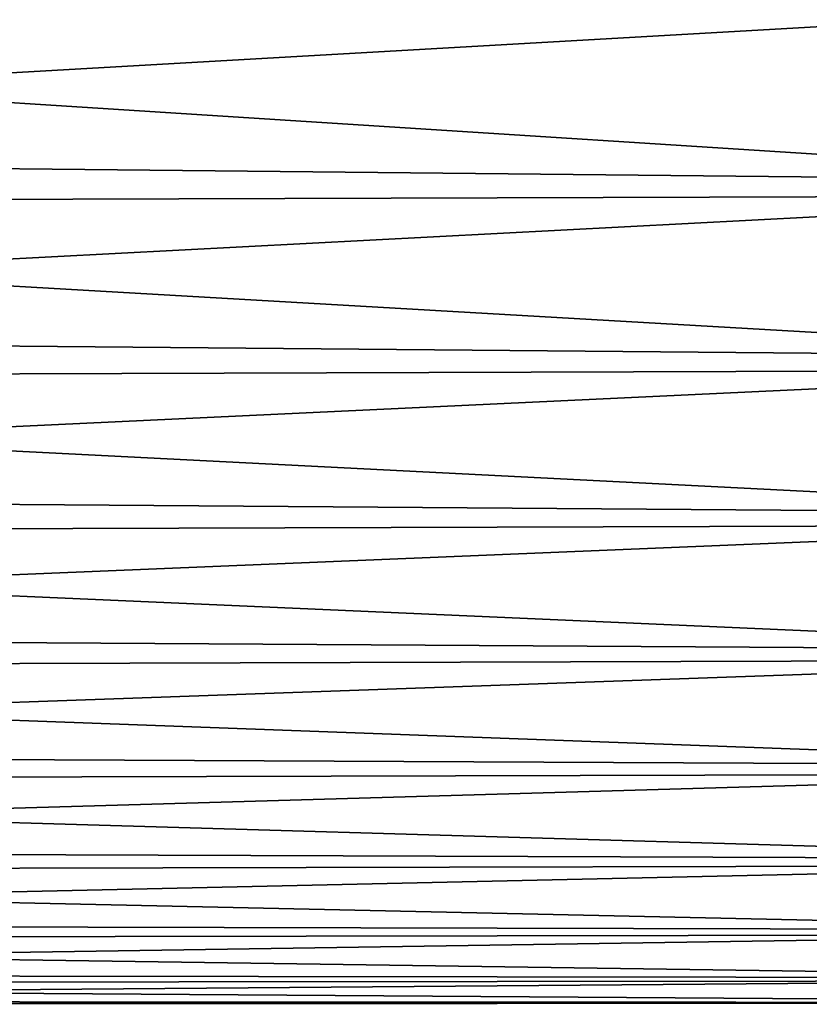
# Model space of a CAD drawing. Header units: metres. Extents: x -150 to 146, y -127 to 82.
# Tile 4 of 256: x -138.8 to -133.4, y -22.99 to -16.25. Entities that reach past the tile are written whole.
import ezdxf

# ---------------------------------------------------------------- set-up
doc = ezdxf.new("R2010")
doc.units = ezdxf.units.M
doc.layers.add('solid_ELLA_AP_WANNE_SW0001', color=7, linetype='CONTINUOUS')

msp = doc.modelspace()

# ---------------------------------------------------------------- linework, layer by layer
at = {"layer": 'solid_ELLA_AP_WANNE_SW0001'}
for points in [[(-129, -16.050695, -16.473471), (-148.600006, -17.172466, -15.300536), (-148.600006, -15.823209, -16.692095)], [(-129, -16.050695, -16.473471), (-129, -17.372786, -15.072701), (-148.600006, -17.172466, -15.300536)], [(-129, -17.450253, 14.982947), (-129, -16.135399, 16.390512), (-148.600006, -16.195824, 16.330809)], [(-129, -17.450253, 14.982947), (-148.600006, -16.195824, 16.330809), (-148.600006, -17.513338, 14.909158)], [(-129, -17.372786, -15.072701), (-148.600006, -18.399765, -13.800314), (-148.600006, -17.172466, -15.300536)], [(-129, -17.372786, -15.072701), (-129, -18.573034, -13.566222), (-148.600006, -18.399765, -13.800314)], [(-129, -18.642719, 13.470302), (-129, -17.450253, 14.982947), (-148.600006, -17.513338, 14.909158)], [(-129, -18.642719, 13.470302), (-148.600006, -17.513338, 14.909158), (-148.600006, -18.706472, 13.381624)], [(-129, -18.573034, -13.566222), (-148.600006, -19.496389, -12.202082), (-148.600006, -18.399765, -13.800314)], [(-129, -18.573034, -13.566222), (-129, -19.643024, -11.964599), (-148.600006, -19.496389, -12.202082)], [(-129, -19.704439, 11.863183), (-129, -18.642719, 13.470302), (-148.600006, -18.706472, 13.381624)], [(-129, -19.704439, 11.863183), (-148.600006, -18.706472, 13.381624), (-148.600006, -19.766756, 11.759055)], [(-129, -19.643024, -11.964599), (-148.600006, -20.454552, -10.517192), (-148.600006, -19.496389, -12.202082)], [(-129, -19.643024, -11.964599), (-129, -20.575249, -10.279062), (-148.600006, -20.454552, -10.517192)], [(-129, -20.627962, 10.172864), (-129, -19.704439, 11.863183), (-148.600006, -19.766756, 11.759055)], [(-129, -20.627962, 10.172864), (-148.600006, -19.766756, 11.759055), (-148.600006, -20.686655, 10.052974)], [(-129, -20.575249, -10.279062), (-148.600006, -21.267447, -8.757608), (-148.600006, -20.454552, -10.517192)], [(-129, -20.575249, -10.279062), (-129, -21.363173, -8.521435), (-148.600006, -21.267447, -8.757608)], [(-129, -21.406815, 8.411199), (-129, -20.627962, 10.172864), (-148.600006, -20.686655, 10.052974)], [(-129, -21.406815, 8.411199), (-148.600006, -20.686655, 10.052974), (-148.600006, -21.459641, 8.275496)], [(-129, -21.363173, -8.521435), (-148.600006, -21.929302, -6.93583), (-148.600006, -21.267447, -8.757608)], [(-129, -21.363173, -8.521435), (-129, -22.001268, -6.704044), (-148.600006, -21.929302, -6.93583)], [(-129, -22.035534, 6.590542), (-129, -21.406815, 8.411199), (-148.600006, -21.459641, 8.275496)], [(-129, -22.035534, 6.590542), (-148.600006, -21.459641, 8.275496), (-148.600006, -22.080219, 6.439247)], [(-129, -22.001268, -6.704044), (-148.600006, -22.435415, -5.064793), (-148.600006, -21.929302, -6.93583)], [(-129, -22.001268, -6.704044), (-129, -22.48506, -4.839634), (-148.600006, -22.435415, -5.064793)], [(-129, -22.509708, 4.723663), (-129, -22.035534, 6.590542), (-148.600006, -22.080219, 6.439247)], [(-129, -22.509708, 4.723663), (-148.600006, -22.080219, 6.439247), (-148.600006, -22.543987, 4.557266)], [(-129, -22.48506, -4.839634), (-148.600006, -22.782194, -3.157786), (-148.600006, -22.435415, -5.064793)], [(-129, -22.48506, -4.839634), (-129, -22.811157, -2.941283), (-148.600006, -22.782194, -3.157786)], [(-129, -22.826015, 2.823656), (-129, -22.509708, 4.723663), (-148.600006, -22.543987, 4.557266)], [(-129, -22.826015, 2.823656), (-148.600006, -22.543987, 4.557266), (-148.600006, -22.847647, 2.64292)], [(-129, -22.811157, -2.941283), (-148.600006, -22.967175, -1.228353), (-148.600006, -22.782194, -3.157786)], [(-129, -22.811157, -2.941283), (-129, -22.977268, -1.022304), (-148.600006, -22.967175, -1.228353)], [(-129, -22.982233, 0.903846), (-129, -22.826015, 2.823656), (-148.600006, -22.847647, 2.64292)], [(-129, -22.982233, 0.903846), (-148.600006, -22.847647, 2.64292), (-148.600006, -22.989044, 0.709804)], [(-129, -22.977268, -1.022304), (-148.600006, -22.989044, 0.709804), (-148.600006, -22.967175, -1.228353)], [(-129, -22.977268, -1.022304), (-129, -22.982233, 0.903846), (-148.600006, -22.989044, 0.709804)]]:
    msp.add_3dface(points, dxfattribs=at)

doc.saveas('drawing.dxf')
